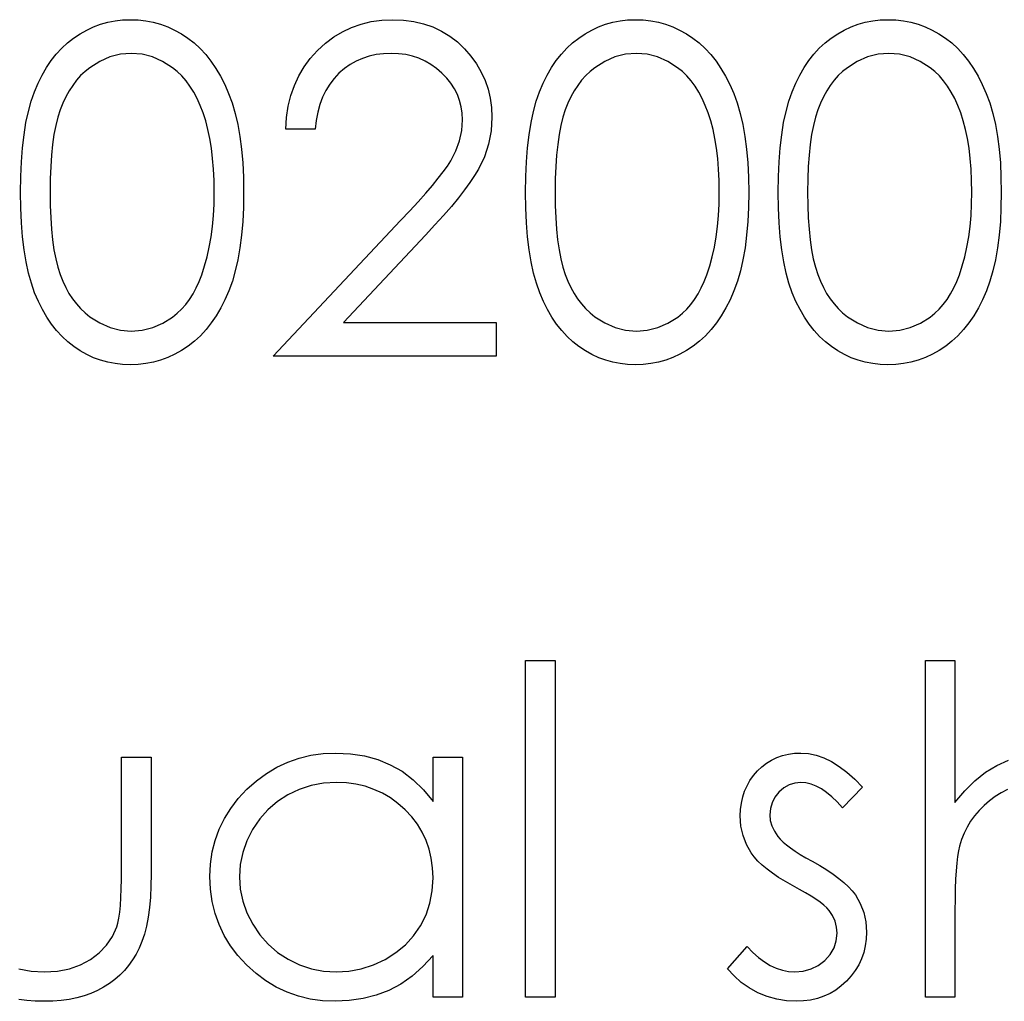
# Model space of a CAD drawing. Header units: inches. Extents: x 220 to 877, y 4 to 174.
# Tile 185 of 256: x 259.952 to 260.365, y 158.478 to 158.89. Entities that reach past the tile are written whole.
import ezdxf

# ---------------------------------------------------------------- set-up
doc = ezdxf.new("R2010")
doc.units = ezdxf.units.IN
doc.header["$LTSCALE"] = 0.5
doc.header["$MEASUREMENT"] = 0
doc.layers.add('SID-M-D', color=42, linetype='Continuous')

msp = doc.modelspace()

# ---------------------------------------------------------------- linework, layer by layer
at = {"layer": 'SID-M-D', "linetype": 'Continuous'}
for p, q in [((259.98293, 158.88735), (259.98588, 158.88842)), ((259.98588, 158.88842), (259.98889, 158.88928)), ((259.98889, 158.88928), (259.99198, 158.88989)), ((259.99198, 158.88989), (259.99513, 158.89025)), ((259.99513, 158.89025), (259.99838, 158.89036)), ((259.99838, 158.89036), (260.00167, 158.89025)), ((260.00167, 158.89025), (260.0049, 158.88989)), ((260.0049, 158.88989), (260.00802, 158.88928)), ((260.00802, 158.88928), (260.01108, 158.88842)), ((260.01108, 158.88842), (260.01406, 158.88735)), ((260.09124, 158.88713), (260.0953, 158.88853)), ((260.0953, 158.88853), (260.09952, 158.88955)), ((260.09952, 158.88955), (260.10394, 158.89016)), ((260.10394, 158.89016), (260.10855, 158.89036)), ((260.10855, 158.89036), (260.11308, 158.89016)), ((260.11308, 158.89016), (260.11741, 158.88958)), ((260.11741, 158.88958), (260.1215, 158.88864)), ((260.1215, 158.88864), (260.12539, 158.88732)), ((260.19492, 158.88735), (260.19787, 158.88842)), ((260.19787, 158.88842), (260.20088, 158.88928)), ((260.20088, 158.88928), (260.20397, 158.88989)), ((260.20397, 158.88989), (260.20712, 158.89025)), ((260.20712, 158.89025), (260.21038, 158.89036)), ((260.21038, 158.89036), (260.21366, 158.89025)), ((260.21366, 158.89025), (260.21689, 158.88989)), ((260.21689, 158.88989), (260.22001, 158.88928)), ((260.22001, 158.88928), (260.22307, 158.88842)), ((260.22307, 158.88842), (260.22606, 158.88735)), ((260.30092, 158.88735), (260.30387, 158.88842)), ((260.30387, 158.88842), (260.30688, 158.88928)), ((260.30688, 158.88928), (260.30997, 158.88989)), ((260.30997, 158.88989), (260.31312, 158.89025)), ((260.31312, 158.89025), (260.31637, 158.89036)), ((260.31637, 158.89036), (260.31966, 158.89025)), ((260.31966, 158.89025), (260.32289, 158.88989)), ((260.32289, 158.88989), (260.32601, 158.88928)), ((260.32601, 158.88928), (260.32907, 158.88842)), ((260.32907, 158.88842), (260.33205, 158.88735)), ((259.97459, 158.88265), (259.9773, 158.88445)), ((259.9773, 158.88445), (259.98008, 158.88602)), ((259.98008, 158.88602), (259.98293, 158.88735)), ((260.01406, 158.88735), (260.01696, 158.88602)), ((260.01696, 158.88602), (260.0198, 158.88445)), ((260.0198, 158.88445), (260.02254, 158.88263)), ((260.08373, 158.8831), (260.08741, 158.8853)), ((260.08741, 158.8853), (260.09124, 158.88713)), ((260.12539, 158.88732), (260.12903, 158.88558)), ((260.12903, 158.88558), (260.13245, 158.88348)), ((260.18658, 158.88265), (260.18929, 158.88445)), ((260.18929, 158.88445), (260.19208, 158.88602)), ((260.19208, 158.88602), (260.19492, 158.88735)), ((260.22606, 158.88735), (260.22895, 158.88602)), ((260.22895, 158.88602), (260.2318, 158.88445)), ((260.2318, 158.88445), (260.23453, 158.88263)), ((260.29258, 158.88265), (260.29528, 158.88445)), ((260.29528, 158.88445), (260.29807, 158.88602)), ((260.29807, 158.88602), (260.30092, 158.88735)), ((260.33205, 158.88735), (260.33495, 158.88602)), ((260.33495, 158.88602), (260.33779, 158.88445)), ((260.33779, 158.88445), (260.34053, 158.88263)), ((259.96957, 158.87838), (259.972, 158.88061)), ((259.972, 158.88061), (259.97459, 158.88265)), ((260.02254, 158.88263), (260.02516, 158.88058)), ((260.02516, 158.88058), (260.02767, 158.87827)), ((260.07694, 158.87744), (260.08023, 158.88047)), ((260.08023, 158.88047), (260.08373, 158.8831)), ((260.13245, 158.88348), (260.13568, 158.88103)), ((260.13568, 158.88103), (260.13866, 158.87815)), ((260.18156, 158.87838), (260.18399, 158.88061)), ((260.18399, 158.88061), (260.18658, 158.88265)), ((260.23453, 158.88263), (260.23715, 158.88058)), ((260.23715, 158.88058), (260.23966, 158.87827)), ((260.28756, 158.87838), (260.28999, 158.88061)), ((260.28999, 158.88061), (260.29258, 158.88265)), ((260.34053, 158.88263), (260.34315, 158.88058)), ((260.34315, 158.88058), (260.34566, 158.87827)), ((259.96518, 158.87319), (259.9673, 158.87589)), ((259.9673, 158.87589), (259.96957, 158.87838)), ((259.99424, 158.87584), (259.9898, 158.87473)), ((259.9988, 158.87622), (259.99424, 158.87584)), ((260.0033, 158.87584), (259.9988, 158.87622)), ((260.00769, 158.87473), (260.0033, 158.87584)), ((260.02767, 158.87827), (260.03002, 158.87573)), ((260.03002, 158.87573), (260.03223, 158.87297)), ((260.07393, 158.8741), (260.07694, 158.87744)), ((260.10159, 158.8757), (260.09864, 158.87504)), ((260.10468, 158.87608), (260.10159, 158.8757)), ((260.10791, 158.87622), (260.10468, 158.87608)), ((260.11101, 158.87608), (260.10791, 158.87622)), ((260.11396, 158.8757), (260.11101, 158.87608)), ((260.11677, 158.87506), (260.11396, 158.8757)), ((260.13866, 158.87815), (260.14137, 158.87504)), ((260.17717, 158.87319), (260.1793, 158.87589)), ((260.1793, 158.87589), (260.18156, 158.87838)), ((260.20624, 158.87584), (260.20179, 158.87473)), ((260.21079, 158.87622), (260.20624, 158.87584)), ((260.21529, 158.87584), (260.21079, 158.87622)), ((260.21968, 158.87473), (260.21529, 158.87584)), ((260.23966, 158.87827), (260.24201, 158.87573)), ((260.24201, 158.87573), (260.24422, 158.87297)), ((260.28317, 158.87319), (260.28529, 158.87589)), ((260.28529, 158.87589), (260.28756, 158.87838)), ((260.31223, 158.87584), (260.30779, 158.87473)), ((260.31679, 158.87622), (260.31223, 158.87584)), ((260.32129, 158.87584), (260.31679, 158.87622)), ((260.32568, 158.87473), (260.32129, 158.87584)), ((260.34566, 158.87827), (260.34801, 158.87573)), ((260.34801, 158.87573), (260.35022, 158.87297)), ((259.96319, 158.87023), (259.96518, 158.87319)), ((259.98552, 158.87283), (259.98135, 158.87021)), ((259.9898, 158.87473), (259.98552, 158.87283)), ((260.01194, 158.87283), (260.00769, 158.87473)), ((260.01611, 158.87021), (260.01194, 158.87283)), ((260.03223, 158.87297), (260.0343, 158.86993)), ((260.07131, 158.87054), (260.07393, 158.8741)), ((260.09061, 158.87153), (260.08821, 158.86982)), ((260.09315, 158.87297), (260.09061, 158.87153)), ((260.09582, 158.87412), (260.09315, 158.87297)), ((260.09864, 158.87504), (260.09582, 158.87412)), ((260.11951, 158.87415), (260.11677, 158.87506)), ((260.1221, 158.87299), (260.11951, 158.87415)), ((260.12456, 158.87159), (260.1221, 158.87299)), ((260.12691, 158.8699), (260.12456, 158.87159)), ((260.14137, 158.87504), (260.14369, 158.87178)), ((260.14369, 158.87178), (260.14568, 158.86838)), ((260.17518, 158.87023), (260.17717, 158.87319)), ((260.19751, 158.87283), (260.19335, 158.87021)), ((260.20179, 158.87473), (260.19751, 158.87283)), ((260.22393, 158.87283), (260.21968, 158.87473)), ((260.2281, 158.87021), (260.22393, 158.87283)), ((260.24422, 158.87297), (260.24629, 158.86993)), ((260.28118, 158.87023), (260.28317, 158.87319)), ((260.30351, 158.87283), (260.29934, 158.87021)), ((260.30779, 158.87473), (260.30351, 158.87283)), ((260.32993, 158.87283), (260.32568, 158.87473)), ((260.3341, 158.87021), (260.32993, 158.87283)), ((260.35022, 158.87297), (260.35229, 158.86993)), ((259.96134, 158.86709), (259.96319, 158.87023)), ((259.97937, 158.86863), (259.97752, 158.86687)), ((259.98135, 158.87021), (259.97937, 158.86863)), ((260.01809, 158.8686), (260.01611, 158.87021)), ((260.01997, 158.86678), (260.01809, 158.8686)), ((260.0343, 158.86993), (260.03623, 158.86667)), ((260.06908, 158.86673), (260.07131, 158.87054)), ((260.08594, 158.86786), (260.08387, 158.86568)), ((260.08821, 158.86982), (260.08594, 158.86786)), ((260.12914, 158.86797), (260.12691, 158.8699)), ((260.13118, 158.86584), (260.12914, 158.86797)), ((260.14568, 158.86838), (260.1473, 158.86488)), ((260.17333, 158.86709), (260.17518, 158.87023)), ((260.19136, 158.86863), (260.18951, 158.86687)), ((260.19335, 158.87021), (260.19136, 158.86863)), ((260.23009, 158.8686), (260.2281, 158.87021)), ((260.23196, 158.86678), (260.23009, 158.8686)), ((260.24629, 158.86993), (260.24822, 158.86667)), ((260.27933, 158.86709), (260.28118, 158.87023)), ((260.29736, 158.86863), (260.29551, 158.86687)), ((260.29934, 158.87021), (260.29736, 158.86863)), ((260.33608, 158.8686), (260.3341, 158.87021)), ((260.33796, 158.86678), (260.33608, 158.8686)), ((260.35229, 158.86993), (260.35422, 158.86667)), ((259.95814, 158.86007), (259.95966, 158.86369)), ((259.95966, 158.86369), (259.96134, 158.86709)), ((259.97578, 158.86491), (259.97418, 158.86278)), ((259.97752, 158.86687), (259.97578, 158.86491)), ((260.02176, 158.86474), (260.01997, 158.86678)), ((260.02342, 158.86248), (260.02176, 158.86474)), ((260.03623, 158.86667), (260.038, 158.86317)), ((260.06723, 158.86272), (260.06908, 158.86673)), ((260.08205, 158.86328), (260.08045, 158.86065)), ((260.08387, 158.86568), (260.08205, 158.86328)), ((260.13292, 158.86364), (260.13118, 158.86584)), ((260.13441, 158.86134), (260.13292, 158.86364)), ((260.1473, 158.86488), (260.14855, 158.86121)), ((260.17013, 158.86007), (260.17165, 158.86369)), ((260.17165, 158.86369), (260.17333, 158.86709)), ((260.18777, 158.86491), (260.18617, 158.86278)), ((260.18951, 158.86687), (260.18777, 158.86491)), ((260.23376, 158.86474), (260.23196, 158.86678)), ((260.23541, 158.86248), (260.23376, 158.86474)), ((260.24822, 158.86667), (260.24999, 158.86317)), ((260.27613, 158.86007), (260.27765, 158.86369)), ((260.27765, 158.86369), (260.27933, 158.86709)), ((260.29377, 158.86491), (260.29217, 158.86278)), ((260.29551, 158.86687), (260.29377, 158.86491)), ((260.33975, 158.86474), (260.33796, 158.86678)), ((260.34141, 158.86248), (260.33975, 158.86474)), ((260.35422, 158.86667), (260.35598, 158.86317)), ((259.95679, 158.85616), (259.95814, 158.86007)), ((259.97269, 158.86049), (259.97131, 158.858)), ((259.97418, 158.86278), (259.97269, 158.86049)), ((260.02497, 158.85999), (260.02342, 158.86248)), ((260.0264, 158.85729), (260.02497, 158.85999)), ((260.038, 158.86317), (260.03965, 158.85941)), ((260.03965, 158.85941), (260.04111, 158.85538)), ((260.06574, 158.85847), (260.06723, 158.86272)), ((260.08045, 158.86065), (260.07907, 158.85784)), ((260.13566, 158.85892), (260.13441, 158.86134)), ((260.14855, 158.86121), (260.14946, 158.8574)), ((260.16878, 158.85616), (260.17013, 158.86007)), ((260.18468, 158.86049), (260.1833, 158.858)), ((260.18617, 158.86278), (260.18468, 158.86049)), ((260.23696, 158.85999), (260.23541, 158.86248)), ((260.23839, 158.85729), (260.23696, 158.85999)), ((260.24999, 158.86317), (260.25164, 158.85941)), ((260.25164, 158.85941), (260.25311, 158.85538)), ((260.27478, 158.85616), (260.27613, 158.86007)), ((260.29068, 158.86049), (260.2893, 158.858)), ((260.29217, 158.86278), (260.29068, 158.86049)), ((260.34296, 158.85999), (260.34141, 158.86248)), ((260.34439, 158.85729), (260.34296, 158.85999)), ((260.35598, 158.86317), (260.35764, 158.85941)), ((260.35764, 158.85941), (260.3591, 158.85538)), ((259.9556, 158.85185), (259.95679, 158.85616)), ((259.97006, 158.85535), (259.96893, 158.85251)), ((259.97131, 158.858), (259.97006, 158.85535)), ((260.02773, 158.85439), (260.0264, 158.85729)), ((260.04111, 158.85538), (260.04241, 158.85102)), ((260.06466, 158.85403), (260.06574, 158.85847)), ((260.07907, 158.85784), (260.07794, 158.8548)), ((260.13659, 158.8564), (260.13566, 158.85892)), ((260.13726, 158.85381), (260.13659, 158.8564)), ((260.14946, 158.8574), (260.14998, 158.85348)), ((260.16759, 158.85185), (260.16878, 158.85616)), ((260.18206, 158.85535), (260.18092, 158.85251)), ((260.1833, 158.858), (260.18206, 158.85535)), ((260.23972, 158.85439), (260.23839, 158.85729)), ((260.25311, 158.85538), (260.2544, 158.85102)), ((260.27359, 158.85185), (260.27478, 158.85616)), ((260.28805, 158.85535), (260.28692, 158.85251)), ((260.2893, 158.858), (260.28805, 158.85535)), ((260.34572, 158.85439), (260.34439, 158.85729)), ((260.3591, 158.85538), (260.3604, 158.85102)), ((259.95458, 158.84716), (259.9556, 158.85185)), ((259.96893, 158.85251), (259.96794, 158.84942)), ((260.02894, 158.85124), (260.02773, 158.85439)), ((260.03002, 158.84787), (260.02894, 158.85124)), ((260.04241, 158.85102), (260.04349, 158.84633)), ((260.06394, 158.84934), (260.06466, 158.85403)), ((260.07705, 158.85155), (260.07639, 158.84809)), ((260.07794, 158.8548), (260.07705, 158.85155)), ((260.13767, 158.8511), (260.13726, 158.85381)), ((260.13781, 158.84829), (260.13767, 158.8511)), ((260.14998, 158.85348), (260.15017, 158.84939)), ((260.16657, 158.84716), (260.16759, 158.85185)), ((260.18092, 158.85251), (260.17993, 158.84942)), ((260.24093, 158.85124), (260.23972, 158.85439)), ((260.24201, 158.84787), (260.24093, 158.85124)), ((260.2544, 158.85102), (260.25548, 158.84633)), ((260.27257, 158.84716), (260.27359, 158.85185)), ((260.28692, 158.85251), (260.28593, 158.84942)), ((260.34693, 158.85124), (260.34572, 158.85439)), ((260.34801, 158.84787), (260.34693, 158.85124)), ((260.3604, 158.85102), (260.36148, 158.84633)), ((259.95378, 158.84208), (259.95458, 158.84716)), ((259.96794, 158.84942), (259.96708, 158.84597)), ((260.03098, 158.84429), (260.03002, 158.84787)), ((260.06361, 158.84442), (260.06394, 158.84934)), ((260.07639, 158.84809), (260.07598, 158.84442)), ((260.1375, 158.84382), (260.13781, 158.84829)), ((260.15017, 158.84939), (260.14982, 158.84365)), ((260.16577, 158.84208), (260.16657, 158.84716)), ((260.17993, 158.84942), (260.17908, 158.84597)), ((260.24298, 158.84429), (260.24201, 158.84787)), ((260.27177, 158.84208), (260.27257, 158.84716)), ((260.28593, 158.84942), (260.28507, 158.84597)), ((260.34897, 158.84429), (260.34801, 158.84787)), ((259.96708, 158.84597), (259.96634, 158.84219)), ((260.03176, 158.84048), (260.03098, 158.84429)), ((260.04349, 158.84633), (260.04437, 158.8413)), ((260.07598, 158.84442), (260.06361, 158.84442)), ((260.13659, 158.83948), (260.1375, 158.84382)), ((260.14982, 158.84365), (260.14874, 158.8381)), ((260.17908, 158.84597), (260.17833, 158.84219)), ((260.24375, 158.84048), (260.24298, 158.84429)), ((260.25548, 158.84633), (260.25636, 158.8413)), ((260.28507, 158.84597), (260.28433, 158.84219)), ((260.34975, 158.84048), (260.34897, 158.84429)), ((260.36148, 158.84633), (260.36236, 158.8413)), ((259.95314, 158.83661), (259.95378, 158.84208)), ((259.96634, 158.84219), (259.96576, 158.83802)), ((260.03242, 158.83642), (260.03176, 158.84048)), ((260.04437, 158.8413), (260.04506, 158.83595)), ((260.13505, 158.83523), (260.13659, 158.83948)), ((260.16514, 158.83661), (260.16577, 158.84208)), ((260.17833, 158.84219), (260.17775, 158.83802)), ((260.24441, 158.83642), (260.24375, 158.84048)), ((260.25636, 158.8413), (260.25705, 158.83595)), ((260.27113, 158.83661), (260.27177, 158.84208)), ((260.28433, 158.84219), (260.28375, 158.83802)), ((260.35041, 158.83642), (260.34975, 158.84048)), ((260.36236, 158.8413), (260.36305, 158.83595)), ((259.95267, 158.83073), (259.95314, 158.83661)), ((259.96576, 158.83802), (259.96529, 158.83352)), ((260.03292, 158.83214), (260.03242, 158.83642)), ((260.04506, 158.83595), (260.04556, 158.83024)), ((260.1329, 158.83109), (260.13505, 158.83523)), ((260.14874, 158.8381), (260.14697, 158.83275)), ((260.16467, 158.83073), (260.16514, 158.83661)), ((260.17775, 158.83802), (260.17728, 158.83352)), ((260.24491, 158.83214), (260.24441, 158.83642)), ((260.25705, 158.83595), (260.25755, 158.83024)), ((260.27066, 158.83073), (260.27113, 158.83661)), ((260.28375, 158.83802), (260.28328, 158.83352)), ((260.35091, 158.83214), (260.35041, 158.83642)), ((260.36305, 158.83595), (260.36355, 158.83024)), ((259.9524, 158.82449), (259.95267, 158.83073)), ((259.96529, 158.83352), (259.96496, 158.82869)), ((260.0333, 158.82764), (260.03292, 158.83214)), ((260.04556, 158.83024), (260.04583, 158.82422)), ((260.13149, 158.82891), (260.1329, 158.83109)), ((260.14697, 158.83275), (260.14446, 158.82756)), ((260.16439, 158.82449), (260.16467, 158.83073)), ((260.17728, 158.83352), (260.17695, 158.82869)), ((260.2453, 158.82764), (260.24491, 158.83214)), ((260.25755, 158.83024), (260.25783, 158.82422)), ((260.27039, 158.82449), (260.27066, 158.83073)), ((260.28328, 158.83352), (260.28295, 158.82869)), ((260.35129, 158.82764), (260.35091, 158.83214)), ((260.36355, 158.83024), (260.36382, 158.82422)), ((259.96496, 158.82869), (259.96474, 158.82347)), ((260.0335, 158.82289), (260.0333, 158.82764)), ((260.12762, 158.82375), (260.12975, 158.82645)), ((260.12975, 158.82645), (260.13149, 158.82891)), ((260.14446, 158.82756), (260.14286, 158.82491)), ((260.17695, 158.82869), (260.17673, 158.82347)), ((260.24549, 158.82289), (260.2453, 158.82764)), ((260.28295, 158.82869), (260.28273, 158.82347)), ((260.35149, 158.82289), (260.35129, 158.82764)), ((259.95231, 158.81787), (259.9524, 158.82449)), ((259.96474, 158.82347), (259.96468, 158.81792)), ((260.03358, 158.81792), (260.0335, 158.82289)), ((260.04583, 158.82422), (260.04595, 158.81787)), ((260.12517, 158.82074), (260.12762, 158.82375)), ((260.14093, 158.82201), (260.13866, 158.81889)), ((260.14286, 158.82491), (260.14093, 158.82201)), ((260.16431, 158.81787), (260.16439, 158.82449)), ((260.17673, 158.82347), (260.17667, 158.81792)), ((260.24557, 158.81792), (260.24549, 158.82289)), ((260.25783, 158.82422), (260.25794, 158.81787)), ((260.2703, 158.81787), (260.27039, 158.82449)), ((260.28273, 158.82347), (260.28267, 158.81792)), ((260.35157, 158.81792), (260.35149, 158.82289)), ((260.36382, 158.82422), (260.36393, 158.81787)), ((259.9524, 158.8113), (259.95231, 158.81787)), ((259.96468, 158.81792), (259.96474, 158.8124)), ((260.0335, 158.81296), (260.03358, 158.81792)), ((260.04595, 158.81787), (260.04583, 158.81155)), ((260.12235, 158.81748), (260.12517, 158.82074)), ((260.13866, 158.81889), (260.13607, 158.81558)), ((260.16439, 158.8113), (260.16431, 158.81787)), ((260.17667, 158.81792), (260.17673, 158.8124)), ((260.24549, 158.81296), (260.24557, 158.81792)), ((260.25794, 158.81787), (260.25783, 158.81155)), ((260.27039, 158.8113), (260.2703, 158.81787)), ((260.28267, 158.81792), (260.28273, 158.8124)), ((260.35149, 158.81296), (260.35157, 158.81792)), ((260.36393, 158.81787), (260.36382, 158.81155)), ((260.11564, 158.81014), (260.11918, 158.81395)), ((260.11918, 158.81395), (260.12235, 158.81748)), ((260.13607, 158.81558), (260.13312, 158.81199)), ((259.95267, 158.80509), (259.9524, 158.8113)), ((259.96474, 158.8124), (259.96496, 158.80721)), ((260.03325, 158.80815), (260.0335, 158.81296)), ((260.04583, 158.81155), (260.04556, 158.80556)), ((260.11175, 158.80606), (260.11564, 158.81014)), ((260.13312, 158.81199), (260.12986, 158.80821)), ((260.16467, 158.80509), (260.16439, 158.8113)), ((260.17673, 158.8124), (260.17695, 158.80721)), ((260.24524, 158.80815), (260.24549, 158.81296)), ((260.25783, 158.81155), (260.25755, 158.80556)), ((260.27066, 158.80509), (260.27039, 158.8113)), ((260.28273, 158.8124), (260.28295, 158.80721)), ((260.35124, 158.80815), (260.35149, 158.81296)), ((260.36382, 158.81155), (260.36355, 158.80556)), ((259.96496, 158.80721), (259.96529, 158.80236)), ((260.03283, 158.80354), (260.03325, 158.80815)), ((260.04556, 158.80556), (260.04506, 158.79987)), ((260.05831, 158.74903), (260.11175, 158.80606)), ((260.12986, 158.80821), (260.12624, 158.80421)), ((260.17695, 158.80721), (260.17728, 158.80236)), ((260.24483, 158.80354), (260.24524, 158.80815)), ((260.25755, 158.80556), (260.25705, 158.79987)), ((260.28295, 158.80721), (260.28328, 158.80236)), ((260.35082, 158.80354), (260.35124, 158.80815)), ((260.36355, 158.80556), (260.36305, 158.79987)), ((259.95314, 158.79924), (259.95267, 158.80509)), ((259.96529, 158.80236), (259.96573, 158.79788)), ((260.03228, 158.79913), (260.03283, 158.80354)), ((260.12624, 158.80421), (260.1223, 158.79995)), ((260.16514, 158.79924), (260.16467, 158.80509)), ((260.17728, 158.80236), (260.17772, 158.79788)), ((260.24427, 158.79913), (260.24483, 158.80354)), ((260.27113, 158.79924), (260.27066, 158.80509)), ((260.28328, 158.80236), (260.28372, 158.79788)), ((260.35027, 158.79913), (260.35082, 158.80354)), ((259.95381, 158.7938), (259.95314, 158.79924)), ((259.96573, 158.79788), (259.96634, 158.79374)), ((260.03154, 158.7949), (260.03228, 158.79913)), ((260.04506, 158.79987), (260.0444, 158.79454)), ((260.1223, 158.79995), (260.08782, 158.76316)), ((260.1658, 158.7938), (260.16514, 158.79924)), ((260.17772, 158.79788), (260.17833, 158.79374)), ((260.24353, 158.7949), (260.24427, 158.79913)), ((260.25705, 158.79987), (260.25639, 158.79454)), ((260.27179, 158.7938), (260.27113, 158.79924)), ((260.28372, 158.79788), (260.28433, 158.79374)), ((260.34953, 158.7949), (260.35027, 158.79913)), ((260.36305, 158.79987), (260.36239, 158.79454)), ((259.95463, 158.78872), (259.95381, 158.7938)), ((259.96634, 158.79374), (259.96706, 158.78993)), ((260.03065, 158.79085), (260.03154, 158.7949)), ((260.0444, 158.79454), (260.04352, 158.78955)), ((260.16663, 158.78872), (260.1658, 158.7938)), ((260.17833, 158.79374), (260.17905, 158.78993)), ((260.24265, 158.79085), (260.24353, 158.7949)), ((260.25639, 158.79454), (260.25551, 158.78955)), ((260.27262, 158.78872), (260.27179, 158.7938)), ((260.28433, 158.79374), (260.28504, 158.78993)), ((260.34864, 158.79085), (260.34953, 158.7949)), ((260.36239, 158.79454), (260.36151, 158.78955)), ((259.96706, 158.78993), (259.96791, 158.78648)), ((260.02958, 158.78698), (260.03065, 158.79085)), ((260.04352, 158.78955), (260.04244, 158.78488)), ((260.17905, 158.78993), (260.1799, 158.78648)), ((260.24157, 158.78698), (260.24265, 158.79085)), ((260.25551, 158.78955), (260.25443, 158.78488)), ((260.28504, 158.78993), (260.2859, 158.78648)), ((260.34757, 158.78698), (260.34864, 158.79085)), ((260.36151, 158.78955), (260.36043, 158.78488)), ((259.95563, 158.784), (259.95463, 158.78872)), ((259.96791, 158.78648), (259.9689, 158.78339)), ((260.02836, 158.78328), (260.02958, 158.78698)), ((260.04244, 158.78488), (260.0412, 158.78052)), ((260.16762, 158.784), (260.16663, 158.78872)), ((260.1799, 158.78648), (260.1809, 158.78339)), ((260.24035, 158.78328), (260.24157, 158.78698)), ((260.25443, 158.78488), (260.25319, 158.78052)), ((260.27362, 158.784), (260.27262, 158.78872)), ((260.2859, 158.78648), (260.28689, 158.78339)), ((260.34635, 158.78328), (260.34757, 158.78698)), ((260.36043, 158.78488), (260.35919, 158.78052)), ((259.95684, 158.77967), (259.95563, 158.784)), ((259.9689, 158.78339), (259.97004, 158.78055)), ((260.02726, 158.78041), (260.02836, 158.78328)), ((260.16883, 158.77967), (260.16762, 158.784)), ((260.1809, 158.78339), (260.18203, 158.78055)), ((260.23925, 158.78041), (260.24035, 158.78328)), ((260.27483, 158.77967), (260.27362, 158.784)), ((260.28689, 158.78339), (260.28803, 158.78055)), ((260.34525, 158.78041), (260.34635, 158.78328)), ((259.95822, 158.77572), (259.95684, 158.77967)), ((259.97004, 158.78055), (259.97128, 158.7779)), ((259.97128, 158.7779), (259.97263, 158.77542)), ((260.02469, 158.77522), (260.02604, 158.77773)), ((260.02604, 158.77773), (260.02726, 158.78041)), ((260.03973, 158.77652), (260.03811, 158.77279)), ((260.0412, 158.78052), (260.03973, 158.77652)), ((260.17021, 158.77572), (260.16883, 158.77967)), ((260.18203, 158.78055), (260.18327, 158.7779)), ((260.18327, 158.7779), (260.18462, 158.77542)), ((260.23668, 158.77522), (260.23804, 158.77773)), ((260.23804, 158.77773), (260.23925, 158.78041)), ((260.25173, 158.77652), (260.2501, 158.77279)), ((260.25319, 158.78052), (260.25173, 158.77652)), ((260.27621, 158.77572), (260.27483, 158.77967)), ((260.28803, 158.78055), (260.28927, 158.7779)), ((260.28927, 158.7779), (260.29062, 158.77542)), ((260.34268, 158.77522), (260.34403, 158.77773)), ((260.34403, 158.77773), (260.34525, 158.78041)), ((260.35772, 158.77652), (260.35609, 158.77279)), ((260.35919, 158.78052), (260.35772, 158.77652)), ((259.95977, 158.77208), (259.95822, 158.77572)), ((259.97263, 158.77542), (259.97412, 158.77312)), ((259.97412, 158.77312), (259.97575, 158.771)), ((260.02163, 158.77081), (260.02323, 158.77293)), ((260.02323, 158.77293), (260.02469, 158.77522)), ((260.03811, 158.77279), (260.03634, 158.76932)), ((260.17176, 158.77208), (260.17021, 158.77572)), ((260.18462, 158.77542), (260.18611, 158.77312)), ((260.18611, 158.77312), (260.18774, 158.771)), ((260.23362, 158.77081), (260.23522, 158.77293)), ((260.23522, 158.77293), (260.23668, 158.77522)), ((260.2501, 158.77279), (260.24833, 158.76932)), ((260.27776, 158.77208), (260.27621, 158.77572)), ((260.29062, 158.77542), (260.29211, 158.77312)), ((260.29211, 158.77312), (260.29374, 158.771)), ((260.33962, 158.77081), (260.34122, 158.77293)), ((260.34122, 158.77293), (260.34268, 158.77522)), ((260.35609, 158.77279), (260.35433, 158.76932)), ((259.96148, 158.76865), (259.95977, 158.77208)), ((259.96333, 158.76548), (259.96148, 158.76865)), ((259.97575, 158.771), (259.97749, 158.76904)), ((259.97749, 158.76904), (259.97937, 158.76727)), ((260.01809, 158.76711), (260.01992, 158.76885)), ((260.01992, 158.76885), (260.02163, 158.77081)), ((260.03634, 158.76932), (260.03443, 158.76606)), ((260.17347, 158.76865), (260.17176, 158.77208)), ((260.17532, 158.76548), (260.17347, 158.76865)), ((260.18774, 158.771), (260.18948, 158.76904)), ((260.18948, 158.76904), (260.19136, 158.76727)), ((260.23009, 158.76711), (260.23191, 158.76885)), ((260.23191, 158.76885), (260.23362, 158.77081)), ((260.24833, 158.76932), (260.24643, 158.76606)), ((260.27947, 158.76865), (260.27776, 158.77208)), ((260.28132, 158.76548), (260.27947, 158.76865)), ((260.29374, 158.771), (260.29548, 158.76904)), ((260.29548, 158.76904), (260.29736, 158.76727)), ((260.33608, 158.76711), (260.3379, 158.76885)), ((260.3379, 158.76885), (260.33962, 158.77081)), ((260.35433, 158.76932), (260.35242, 158.76606)), ((259.96532, 158.76255), (259.96333, 158.76548)), ((259.97937, 158.76727), (259.98135, 158.76567)), ((259.98135, 158.76567), (259.98555, 158.76302)), ((260.01202, 158.76294), (260.01613, 158.76553)), ((260.01613, 158.76553), (260.01809, 158.76711)), ((260.03443, 158.76606), (260.03236, 158.76302)), ((260.17731, 158.76255), (260.17532, 158.76548)), ((260.19136, 158.76727), (260.19335, 158.76567)), ((260.19335, 158.76567), (260.19754, 158.76302)), ((260.22401, 158.76294), (260.22813, 158.76553)), ((260.22813, 158.76553), (260.23009, 158.76711)), ((260.24643, 158.76606), (260.24436, 158.76302)), ((260.28331, 158.76255), (260.28132, 158.76548)), ((260.29736, 158.76727), (260.29934, 158.76567)), ((260.29934, 158.76567), (260.30354, 158.76302)), ((260.33001, 158.76294), (260.33412, 158.76553)), ((260.33412, 158.76553), (260.33608, 158.76711)), ((260.35242, 158.76606), (260.35035, 158.76302)), ((259.96744, 158.75982), (259.96532, 158.76255)), ((259.98555, 158.76302), (259.98986, 158.76114)), ((259.98986, 158.76114), (259.99427, 158.76001)), ((259.99427, 158.76001), (259.9988, 158.75963)), ((259.9988, 158.75963), (260.00335, 158.75999)), ((260.00335, 158.75999), (260.00777, 158.76112)), ((260.00777, 158.76112), (260.01202, 158.76294)), ((260.03016, 158.76023), (260.02778, 158.75769)), ((260.03236, 158.76302), (260.03016, 158.76023)), ((260.08782, 158.76316), (260.15194, 158.76316)), ((260.15194, 158.76316), (260.15194, 158.74903)), ((260.17943, 158.75982), (260.17731, 158.76255)), ((260.19754, 158.76302), (260.20185, 158.76114)), ((260.20185, 158.76114), (260.20626, 158.76001)), ((260.20626, 158.76001), (260.21079, 158.75963)), ((260.21079, 158.75963), (260.21535, 158.75999)), ((260.21535, 158.75999), (260.21976, 158.76112)), ((260.21976, 158.76112), (260.22401, 158.76294)), ((260.24215, 158.76023), (260.23977, 158.75769)), ((260.24436, 158.76302), (260.24215, 158.76023)), ((260.28543, 158.75982), (260.28331, 158.76255)), ((260.30354, 158.76302), (260.30784, 158.76114)), ((260.30784, 158.76114), (260.31226, 158.76001)), ((260.31226, 158.76001), (260.31679, 158.75963)), ((260.31679, 158.75963), (260.32134, 158.75999)), ((260.32134, 158.75999), (260.32576, 158.76112)), ((260.32576, 158.76112), (260.33001, 158.76294)), ((260.34815, 158.76023), (260.34577, 158.75769)), ((260.35035, 158.76302), (260.34815, 158.76023)), ((259.9697, 158.75734), (259.96744, 158.75982)), ((259.97213, 158.7551), (259.9697, 158.75734)), ((260.02778, 158.75769), (260.02527, 158.75538)), ((260.1817, 158.75734), (260.17943, 158.75982)), ((260.18413, 158.7551), (260.1817, 158.75734)), ((260.23977, 158.75769), (260.23726, 158.75538)), ((260.28769, 158.75734), (260.28543, 158.75982)), ((260.29012, 158.7551), (260.28769, 158.75734)), ((260.34577, 158.75769), (260.34326, 158.75538)), ((259.9747, 158.75308), (259.97213, 158.7551)), ((259.97738, 158.75132), (259.9747, 158.75308)), ((260.02262, 158.75331), (260.01986, 158.75148)), ((260.02527, 158.75538), (260.02262, 158.75331)), ((260.18669, 158.75308), (260.18413, 158.7551)), ((260.18937, 158.75132), (260.18669, 158.75308)), ((260.23461, 158.75331), (260.23185, 158.75148)), ((260.23726, 158.75538), (260.23461, 158.75331)), ((260.29269, 158.75308), (260.29012, 158.7551)), ((260.29537, 158.75132), (260.29269, 158.75308)), ((260.34061, 158.75331), (260.33785, 158.75148)), ((260.34326, 158.75538), (260.34061, 158.75331)), ((259.98014, 158.74977), (259.97738, 158.75132)), ((259.98298, 158.74845), (259.98014, 158.74977)), ((259.98591, 158.7474), (259.98298, 158.74845)), ((260.01409, 158.74856), (260.01111, 158.74745)), ((260.01702, 158.74988), (260.01409, 158.74856)), ((260.01986, 158.75148), (260.01702, 158.74988)), ((260.15194, 158.74903), (260.05831, 158.74903)), ((260.19213, 158.74977), (260.18937, 158.75132)), ((260.19497, 158.74845), (260.19213, 158.74977)), ((260.1979, 158.7474), (260.19497, 158.74845)), ((260.22608, 158.74856), (260.2231, 158.74745)), ((260.22901, 158.74988), (260.22608, 158.74856)), ((260.23185, 158.75148), (260.22901, 158.74988)), ((260.29813, 158.74977), (260.29537, 158.75132)), ((260.30097, 158.74845), (260.29813, 158.74977)), ((260.3039, 158.7474), (260.30097, 158.74845)), ((260.33208, 158.74856), (260.3291, 158.74745)), ((260.33501, 158.74988), (260.33208, 158.74856)), ((260.33785, 158.75148), (260.33501, 158.74988)), ((259.98889, 158.74657), (259.98591, 158.7474)), ((259.99198, 158.74596), (259.98889, 158.74657)), ((259.99513, 158.7456), (259.99198, 158.74596)), ((259.99838, 158.74549), (259.99513, 158.7456)), ((260.00167, 158.7456), (259.99838, 158.74549)), ((260.0049, 158.74599), (260.00167, 158.7456)), ((260.00805, 158.7466), (260.0049, 158.74599)), ((260.01111, 158.74745), (260.00805, 158.7466)), ((260.20088, 158.74657), (260.1979, 158.7474)), ((260.20397, 158.74596), (260.20088, 158.74657)), ((260.20712, 158.7456), (260.20397, 158.74596)), ((260.21038, 158.74549), (260.20712, 158.7456)), ((260.21366, 158.7456), (260.21038, 158.74549)), ((260.21689, 158.74599), (260.21366, 158.7456)), ((260.22004, 158.7466), (260.21689, 158.74599)), ((260.2231, 158.74745), (260.22004, 158.7466)), ((260.30688, 158.74657), (260.3039, 158.7474)), ((260.30997, 158.74596), (260.30688, 158.74657)), ((260.31312, 158.7456), (260.30997, 158.74596)), ((260.31637, 158.74549), (260.31312, 158.7456)), ((260.31966, 158.7456), (260.31637, 158.74549)), ((260.32289, 158.74599), (260.31966, 158.7456)), ((260.32603, 158.7466), (260.32289, 158.74599)), ((260.3291, 158.74745), (260.32603, 158.7466)), ((260.16431, 158.62133), (260.17667, 158.62133)), ((260.16431, 158.48), (260.16431, 158.62133)), ((260.17667, 158.62133), (260.17667, 158.48)), ((260.33213, 158.62133), (260.3445, 158.62133)), ((260.33214, 158.48), (260.33214, 158.62133)), ((260.3445, 158.62133), (260.3445, 158.56168)), ((260.07418, 158.58152), (260.07934, 158.58221)), ((260.07934, 158.58221), (260.0847, 158.58246)), ((260.0847, 158.58246), (260.09086, 158.58216)), ((260.27458, 158.58199), (260.27715, 158.58235)), ((260.27715, 158.58235), (260.27985, 158.58246)), ((260.27985, 158.58246), (260.28306, 158.58224)), ((260.28306, 158.58224), (260.28626, 158.58158)), ((259.99471, 158.53399), (259.99471, 158.58069)), ((259.99471, 158.58069), (260.00708, 158.58069)), ((260.00708, 158.58069), (260.00708, 158.53167)), ((260.05986, 158.57653), (260.06444, 158.57865)), ((260.06444, 158.57865), (260.06921, 158.58034)), ((260.06921, 158.58034), (260.07418, 158.58152)), ((260.09086, 158.58216), (260.09671, 158.58125)), ((260.09671, 158.58125), (260.10226, 158.5797)), ((260.10226, 158.5797), (260.1075, 158.57758)), ((260.12544, 158.56206), (260.12544, 158.58069)), ((260.12544, 158.58069), (260.13781, 158.58069)), ((260.13781, 158.58069), (260.13781, 158.48)), ((260.26349, 158.57669), (260.26547, 158.57821)), ((260.26547, 158.57821), (260.26757, 158.57951)), ((260.26757, 158.57951), (260.26978, 158.58058)), ((260.26978, 158.58058), (260.27213, 158.58141)), ((260.27213, 158.58141), (260.27458, 158.58199)), ((260.28626, 158.58158), (260.28949, 158.58045)), ((260.28949, 158.58045), (260.29272, 158.57887)), ((260.29272, 158.57887), (260.29592, 158.57686)), ((260.36206, 158.57727), (260.36694, 158.57954)), ((260.0555, 158.5739), (260.05986, 158.57653)), ((260.1075, 158.57758), (260.11244, 158.57479)), ((260.11244, 158.57479), (260.11711, 158.57125)), ((260.25993, 158.57299), (260.26161, 158.57493)), ((260.26161, 158.57493), (260.26349, 158.57669)), ((260.29592, 158.57686), (260.29915, 158.5744)), ((260.29915, 158.5744), (260.30241, 158.5715)), ((260.35289, 158.57079), (260.35736, 158.57437)), ((260.35736, 158.57437), (260.36206, 158.57727)), ((260.04733, 158.56725), (260.0513, 158.57081)), ((260.0513, 158.57081), (260.0555, 158.5739)), ((260.08487, 158.57009), (260.07946, 158.56976)), ((260.08906, 158.56993), (260.08487, 158.57009)), ((260.09309, 158.56938), (260.08906, 158.56993)), ((260.11711, 158.57125), (260.12141, 158.56703)), ((260.25722, 158.56874), (260.25846, 158.57092)), ((260.25846, 158.57092), (260.25993, 158.57299)), ((260.27726, 158.56985), (260.27486, 158.56907)), ((260.27985, 158.57009), (260.27726, 158.56985)), ((260.28198, 158.56993), (260.27985, 158.57009)), ((260.28413, 158.56943), (260.28198, 158.56993)), ((260.30241, 158.5715), (260.30564, 158.56814)), ((260.34859, 158.56656), (260.35289, 158.57079)), ((260.04368, 158.56336), (260.04733, 158.56725)), ((260.0693, 158.56717), (260.06452, 158.56491)), ((260.07427, 158.5688), (260.0693, 158.56717)), ((260.07946, 158.56976), (260.07427, 158.5688)), ((260.09696, 158.56849), (260.09309, 158.56938)), ((260.10065, 158.56722), (260.09696, 158.56849)), ((260.10416, 158.56562), (260.10065, 158.56722)), ((260.12141, 158.56703), (260.12544, 158.56206)), ((260.25543, 158.56402), (260.2562, 158.56645)), ((260.2562, 158.56645), (260.25722, 158.56874)), ((260.27061, 158.56601), (260.26892, 158.56388)), ((260.27262, 158.5678), (260.27061, 158.56601)), ((260.27486, 158.56907), (260.27262, 158.5678)), ((260.28629, 158.5686), (260.28413, 158.56943)), ((260.28847, 158.56745), (260.28629, 158.5686)), ((260.29062, 158.56595), (260.28847, 158.56745)), ((260.29283, 158.56413), (260.29062, 158.56595)), ((260.30564, 158.56814), (260.29724, 158.5595)), ((260.3445, 158.56168), (260.34859, 158.56656)), ((260.36393, 158.56579), (260.36142, 158.56422)), ((260.3665, 158.56709), (260.36393, 158.56579)), ((260.04053, 158.55925), (260.04368, 158.56336)), ((260.06011, 158.56206), (260.05616, 158.55867)), ((260.06452, 158.56491), (260.06011, 158.56206)), ((260.10753, 158.56366), (260.10416, 158.56562)), ((260.1107, 158.56132), (260.10753, 158.56366)), ((260.25485, 158.56148), (260.25543, 158.56402)), ((260.26774, 158.56162), (260.26702, 158.55916)), ((260.26892, 158.56388), (260.26774, 158.56162)), ((260.29504, 158.56198), (260.29283, 158.56413)), ((260.29724, 158.5595), (260.29504, 158.56198)), ((260.35899, 158.56242), (260.3567, 158.56043)), ((260.36142, 158.56422), (260.35899, 158.56242)), ((260.03788, 158.55497), (260.04053, 158.55925)), ((260.05616, 158.55867), (260.05268, 158.55478)), ((260.11371, 158.55864), (260.1107, 158.56132)), ((260.11647, 158.55569), (260.11371, 158.55864)), ((260.2544, 158.55604), (260.25451, 158.55883)), ((260.25451, 158.55883), (260.25485, 158.56148)), ((260.26702, 158.55916), (260.26677, 158.55654)), ((260.35463, 158.55836), (260.35275, 158.55616)), ((260.3567, 158.56043), (260.35463, 158.55836)), ((260.0357, 158.5505), (260.03788, 158.55497)), ((260.05268, 158.55478), (260.04967, 158.55033)), ((260.11885, 158.55257), (260.11647, 158.55569)), ((260.25468, 158.55179), (260.2544, 158.55604)), ((260.26677, 158.55654), (260.26699, 158.55417)), ((260.26699, 158.55417), (260.26763, 158.55188)), ((260.35107, 158.55384), (260.34961, 158.55141)), ((260.35275, 158.55616), (260.35107, 158.55384)), ((260.03399, 158.5458), (260.0357, 158.5505)), ((260.04967, 158.55033), (260.04727, 158.54558)), ((260.12086, 158.54925), (260.11885, 158.55257)), ((260.12252, 158.54578), (260.12086, 158.54925)), ((260.25556, 158.54782), (260.25468, 158.55179)), ((260.26763, 158.55188), (260.2687, 158.54961)), ((260.2687, 158.54961), (260.27019, 158.54741)), ((260.34961, 158.55141), (260.34834, 158.54887)), ((260.03278, 158.54095), (260.03399, 158.5458)), ((260.04727, 158.54558), (260.04556, 158.54067)), ((260.12379, 158.54213), (260.12252, 158.54578)), ((260.257, 158.54404), (260.25556, 158.54782)), ((260.27019, 158.54741), (260.27116, 158.54627)), ((260.27116, 158.54627), (260.27237, 158.54511)), ((260.27237, 158.54511), (260.27381, 158.54387)), ((260.34726, 158.54619), (260.34641, 158.54343)), ((260.34834, 158.54887), (260.34726, 158.54619)), ((260.03206, 158.53587), (260.03278, 158.54095)), ((260.1247, 158.5383), (260.12379, 158.54213)), ((260.25901, 158.54053), (260.257, 158.54404)), ((260.27381, 158.54387), (260.27549, 158.5426)), ((260.27549, 158.5426), (260.27743, 158.54128)), ((260.27743, 158.54128), (260.27958, 158.53992)), ((260.34596, 158.54142), (260.34558, 158.53901)), ((260.34641, 158.54343), (260.34596, 158.54142)), ((260.04556, 158.54067), (260.04451, 158.53565)), ((260.12525, 158.53429), (260.1247, 158.5383)), ((260.26028, 158.53885), (260.25901, 158.54053)), ((260.26183, 158.53714), (260.26028, 158.53885)), ((260.2636, 158.53543), (260.26183, 158.53714)), ((260.27958, 158.53992), (260.28195, 158.53849)), ((260.28195, 158.53849), (260.28457, 158.53703)), ((260.28457, 158.53703), (260.28778, 158.5352)), ((260.34558, 158.53901), (260.34525, 158.53623)), ((259.99469, 158.52952), (259.99471, 158.53399)), ((260.03181, 158.53062), (260.03206, 158.53587)), ((260.04451, 158.53565), (260.04418, 158.53048)), ((260.12544, 158.53013), (260.12525, 158.53429)), ((260.26564, 158.53371), (260.2636, 158.53543)), ((260.26796, 158.532), (260.26564, 158.53371)), ((260.28778, 158.5352), (260.2907, 158.53341)), ((260.2907, 158.53341), (260.29338, 158.53162)), ((260.34497, 158.53302), (260.34478, 158.52946)), ((260.34525, 158.53623), (260.34497, 158.53302)), ((259.99458, 158.52543), (259.99469, 158.52952)), ((260.00708, 158.53167), (260.007, 158.52668)), ((260.03206, 158.52527), (260.03181, 158.53062)), ((260.04418, 158.53048), (260.04454, 158.52535)), ((260.12511, 158.52466), (260.12544, 158.53013)), ((260.2705, 158.53026), (260.26796, 158.532)), ((260.27331, 158.52852), (260.2705, 158.53026)), ((260.27638, 158.52679), (260.27331, 158.52852)), ((260.29338, 158.53162), (260.29578, 158.52985)), ((260.29578, 158.52985), (260.29791, 158.52808)), ((260.34478, 158.52946), (260.34461, 158.52549)), ((259.99444, 158.52176), (259.99458, 158.52543)), ((260.007, 158.52668), (260.00678, 158.52198)), ((260.03278, 158.52011), (260.03206, 158.52527)), ((260.04454, 158.52535), (260.04556, 158.52033)), ((260.12414, 158.5195), (260.12511, 158.52466)), ((260.27922, 158.52524), (260.27638, 158.52679)), ((260.28179, 158.52378), (260.27922, 158.52524)), ((260.29791, 158.52808), (260.29978, 158.52634)), ((260.29978, 158.52634), (260.30139, 158.5246)), ((260.30139, 158.5246), (260.30271, 158.52289)), ((260.34461, 158.52549), (260.34453, 158.52115)), ((259.99422, 158.51848), (259.99444, 158.52176)), ((260.00678, 158.52198), (260.00639, 158.51759)), ((260.04556, 158.52033), (260.0473, 158.51541)), ((260.28411, 158.5224), (260.28179, 158.52378)), ((260.28615, 158.52107), (260.28411, 158.5224)), ((260.28791, 158.5198), (260.28615, 158.52107)), ((260.30271, 158.52289), (260.30475, 158.51933)), ((260.34453, 158.52115), (260.3445, 158.51641)), ((259.99391, 158.51561), (259.99422, 158.51848)), ((260.00639, 158.51759), (260.00584, 158.51356)), ((260.03397, 158.51516), (260.03278, 158.52011)), ((260.12249, 158.51458), (260.12414, 158.5195)), ((260.28943, 158.51859), (260.28791, 158.5198)), ((260.29068, 158.51746), (260.28943, 158.51859)), ((260.29164, 158.51641), (260.29068, 158.51746)), ((260.29313, 158.51423), (260.29164, 158.51641)), ((260.30475, 158.51933), (260.30624, 158.51555)), ((260.3445, 158.51641), (260.3445, 158.48)), ((259.99314, 158.51111), (259.99355, 158.51315)), ((259.99355, 158.51315), (259.99391, 158.51561)), ((260.00584, 158.51356), (260.00515, 158.50981)), ((260.03565, 158.51042), (260.03397, 158.51516)), ((260.0473, 158.51541), (260.04973, 158.51061)), ((260.1202, 158.50998), (260.12249, 158.51458)), ((260.29418, 158.51191), (260.29313, 158.51423)), ((260.30624, 158.51555), (260.3071, 158.51155)), ((259.99085, 158.50542), (259.99267, 158.50945)), ((259.99267, 158.50945), (259.99314, 158.51111)), ((260.00515, 158.50981), (260.00429, 158.50641)), ((260.03783, 158.50586), (260.03565, 158.51042)), ((260.04973, 158.51061), (260.05276, 158.50614)), ((260.1173, 158.50575), (260.1202, 158.50998)), ((260.29482, 158.50942), (260.29418, 158.51191)), ((260.29504, 158.5068), (260.29482, 158.50942)), ((260.3071, 158.51155), (260.3074, 158.50733)), ((259.98839, 158.5018), (259.99085, 158.50542)), ((260.00429, 158.50641), (260.00327, 158.50332)), ((260.04045, 158.50153), (260.03783, 158.50586)), ((260.05276, 158.50614), (260.05624, 158.50219)), ((260.11388, 158.50197), (260.1173, 158.50575)), ((260.29471, 158.50363), (260.29504, 158.5068)), ((260.30726, 158.50434), (260.30688, 158.50147)), ((260.3074, 158.50733), (260.30726, 158.50434)), ((259.98533, 158.49858), (259.98839, 158.5018)), ((260.00211, 158.50053), (260.00079, 158.498)), ((260.00327, 158.50332), (260.00211, 158.50053)), ((260.04357, 158.49742), (260.04045, 158.50153)), ((260.05624, 158.50219), (260.06022, 158.49877)), ((260.10985, 158.49866), (260.11388, 158.50197)), ((260.2491, 158.49187), (260.2573, 158.5012)), ((260.2573, 158.5012), (260.25968, 158.49871)), ((260.29211, 158.49794), (260.29374, 158.5007)), ((260.29374, 158.5007), (260.29471, 158.50363)), ((260.30688, 158.50147), (260.30622, 158.49871)), ((259.97746, 158.49352), (259.98166, 158.49579)), ((259.98166, 158.49579), (259.98533, 158.49858)), ((259.99932, 158.49559), (259.99767, 158.49333)), ((260.00079, 158.498), (259.99932, 158.49559)), ((260.04719, 158.4935), (260.04357, 158.49742)), ((260.06022, 158.49877), (260.06466, 158.49587)), ((260.06466, 158.49587), (260.06944, 158.49355)), ((260.10038, 158.49352), (260.10529, 158.49581)), ((260.10529, 158.49581), (260.10985, 158.49866)), ((260.12544, 158.49742), (260.12116, 158.49278)), ((260.12544, 158.48), (260.12544, 158.49742)), ((260.25968, 158.49871), (260.26208, 158.49656)), ((260.26208, 158.49656), (260.26453, 158.49474)), ((260.28711, 158.4933), (260.28985, 158.49543)), ((260.28985, 158.49543), (260.29211, 158.49794)), ((260.3053, 158.49609), (260.30409, 158.49355)), ((260.30622, 158.49871), (260.3053, 158.49609)), ((259.95157, 158.49192), (259.9567, 158.49093)), ((259.96775, 158.49093), (259.97282, 158.4919)), ((259.97282, 158.4919), (259.97746, 158.49352)), ((259.99767, 158.49333), (259.9959, 158.4912)), ((260.05113, 158.48991), (260.04719, 158.4935)), ((260.06944, 158.49355), (260.07438, 158.49192)), ((260.07438, 158.49192), (260.07948, 158.49093)), ((260.09011, 158.49093), (260.09533, 158.4919)), ((260.09533, 158.4919), (260.10038, 158.49352)), ((260.12116, 158.49278), (260.11666, 158.4888)), ((260.25178, 158.48886), (260.2491, 158.49187)), ((260.26453, 158.49474), (260.26699, 158.49325)), ((260.26699, 158.49325), (260.2695, 158.49209)), ((260.2695, 158.49209), (260.27207, 158.49126)), ((260.28082, 158.4909), (260.28411, 158.49181)), ((260.28411, 158.49181), (260.28711, 158.4933)), ((260.30409, 158.49355), (260.30266, 158.49115)), ((259.9567, 158.49093), (259.96222, 158.4906)), ((259.96222, 158.4906), (259.96775, 158.49093)), ((259.99184, 158.4874), (259.98958, 158.48568)), ((259.99394, 158.48922), (259.99184, 158.4874)), ((259.9959, 158.4912), (259.99394, 158.48922)), ((260.05527, 158.48682), (260.05113, 158.48991)), ((260.07948, 158.49093), (260.08476, 158.4906)), ((260.08476, 158.4906), (260.09011, 158.49093)), ((260.11666, 158.4888), (260.11186, 158.48549)), ((260.25479, 158.48618), (260.25178, 158.48886)), ((260.27207, 158.49126), (260.27464, 158.49076)), ((260.27464, 158.49076), (260.27726, 158.4906)), ((260.27726, 158.4906), (260.28082, 158.4909)), ((260.30094, 158.48886), (260.29896, 158.48668)), ((260.30266, 158.49115), (260.30094, 158.48886)), ((259.98715, 158.48414), (259.98458, 158.48276)), ((259.98958, 158.48568), (259.98715, 158.48414)), ((260.05964, 158.48419), (260.05527, 158.48682)), ((260.06416, 158.48204), (260.05964, 158.48419)), ((260.11186, 158.48549), (260.10684, 158.48284)), ((260.25813, 158.48383), (260.25479, 158.48618)), ((260.2618, 158.48185), (260.25813, 158.48383)), ((260.29678, 158.48469), (260.29448, 158.48298)), ((260.29896, 158.48668), (260.29678, 158.48469)), ((259.95491, 158.47859), (259.95154, 158.47906)), ((259.97269, 158.47906), (259.96932, 158.47859)), ((259.97592, 158.47972), (259.97269, 158.47906)), ((259.97895, 158.48055), (259.97592, 158.47972)), ((259.98185, 158.48154), (259.97895, 158.48055)), ((259.98458, 158.48276), (259.98185, 158.48154)), ((260.06891, 158.48038), (260.06416, 158.48204)), ((260.07385, 158.4792), (260.06891, 158.48038)), ((260.07899, 158.47848), (260.07385, 158.4792)), ((260.09607, 158.47939), (260.0903, 158.47851)), ((260.10157, 158.48083), (260.09607, 158.47939)), ((260.10684, 158.48284), (260.10157, 158.48083)), ((260.13781, 158.48), (260.12544, 158.48)), ((260.17667, 158.48), (260.16431, 158.48)), ((260.26569, 158.48027), (260.2618, 158.48185)), ((260.26967, 158.47914), (260.26569, 158.48027)), ((260.27373, 158.47845), (260.26967, 158.47914)), ((260.28678, 158.47942), (260.28394, 158.47876)), ((260.28949, 158.48036), (260.28678, 158.47942)), ((260.29206, 158.48154), (260.28949, 158.48036)), ((260.29448, 158.48298), (260.29206, 158.48154)), ((260.3445, 158.48), (260.33214, 158.48)), ((259.95844, 158.47831), (259.95491, 158.47859)), ((259.96211, 158.47823), (259.95844, 158.47831)), ((259.96581, 158.47831), (259.96211, 158.47823)), ((259.96932, 158.47859), (259.96581, 158.47831)), ((260.08431, 158.47823), (260.07899, 158.47848)), ((260.0903, 158.47851), (260.08431, 158.47823)), ((260.27789, 158.47823), (260.27373, 158.47845)), ((260.28099, 158.47837), (260.27789, 158.47823)), ((260.28394, 158.47876), (260.28099, 158.47837))]:
    msp.add_line(p, q, dxfattribs=at)

doc.saveas('drawing.dxf')
